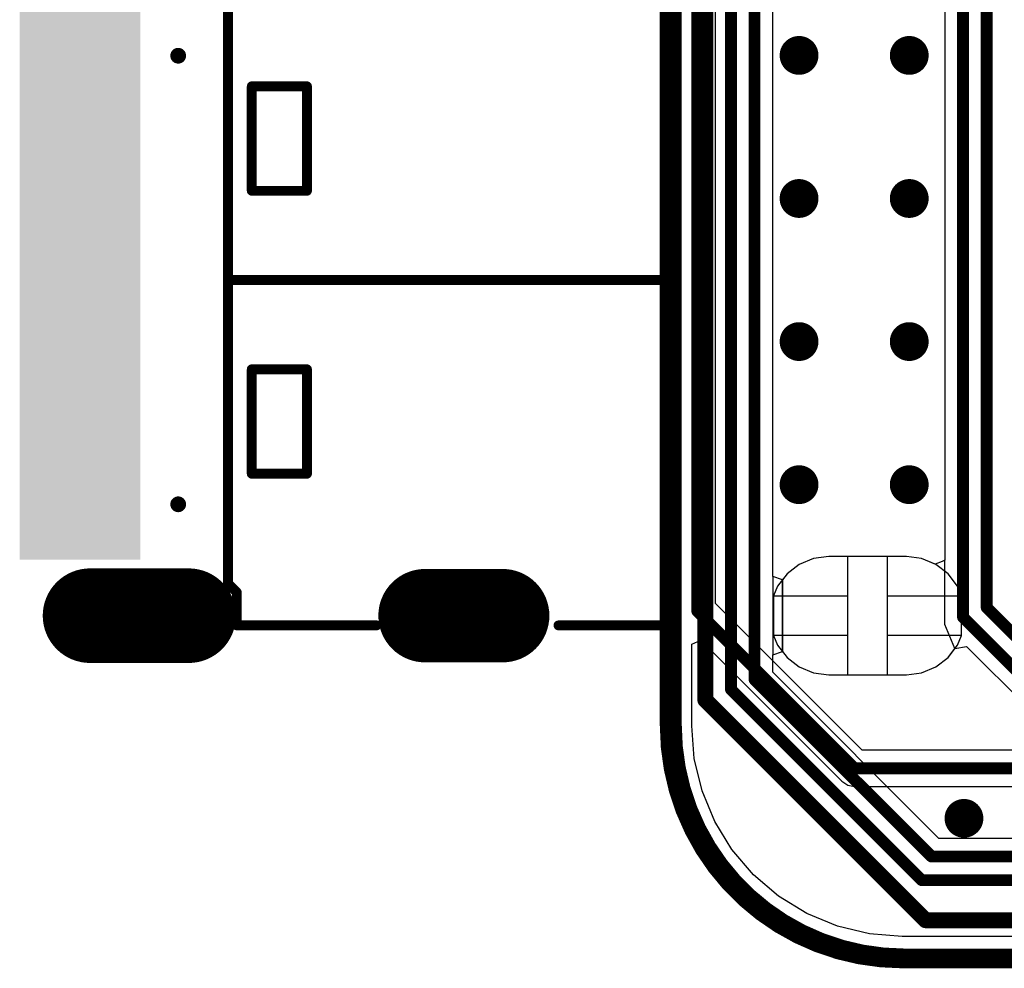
# Model space of a CAD drawing. Header units: millimetres. Extents: x 6.03 to 8.53, y 10.22 to 11.81.
# Tile 1 of 58: x 6.03 to 6.52, y 10.22 to 10.71. Entities that reach past the tile are written whole.
import ezdxf

# ---------------------------------------------------------------- set-up
doc = ezdxf.new("R2010")
doc.units = ezdxf.units.MM
doc.header["$MEASUREMENT"] = 0
for name, color, linetype in [('BottomLayer', 5, 'Continuous'), ('BottomOverlay', 54, 'Continuous'), ('BottomSolder', 6, 'Continuous'), ('KeepOutLayer', 6, 'Continuous'), ('MultiLayer', 9, 'Continuous'), ('TopLayer', 1, 'Continuous'), ('TopOverlay', 2, 'Continuous'), ('TopPaste', 8, 'Continuous'), ('TopSolder', 216, 'Continuous')]:
    doc.layers.add(name, color=color, linetype=linetype)

# ---------------------------------------------------------------- blocks, each defined once
blk = doc.blocks.new('CM4_2_B_4')
at = {"layer": 'BottomOverlay', "const_width": 0.01}
for points in [[(0.86614, 0.7874), (-1.06375, 0.7874)], [(0.98425, 0.66929), (0.98425, -0.66871)]]:
    blk.add_lwpolyline(points, dxfattribs=at)
at = {"layer": 'BottomOverlay', "const_width": 0.005}
for points in [[(0.86364, 0.7874, 1), (0.86864, 0.7874, 1)], [(0.86364, 0.7874, 1), (0.86864, 0.7874, 1)], [(0.98175, 0.66929, 1), (0.98675, 0.66929, 1)], [(0.98175, 0.66929, 1), (0.98675, 0.66929, 1)]]:
    blk.add_lwpolyline(points, format="xyb", close=True, dxfattribs=at)
at = {"layer": 'BottomOverlay', "const_width": 0.01}
blk.add_lwpolyline([(0.86614, 0.7874, -0.414214), (0.98425, 0.66929)], format="xyb", dxfattribs=at)
blk = doc.blocks.new('USB_TYPE_C_16PIN_A_39')
at = {"layer": 'BottomLayer'}
for points, const_width in [([(-0.17028, -0.12205), (-0.17028, -0.08268)], 0.03937), ([(0.17028, -0.12205), (0.17028, -0.08268)], 0.03937), ([(-0.17028, -0.29193), (-0.17028, -0.24193)], 0.04), ([(0.17028, -0.29193), (0.17028, -0.24193)], 0.04)]:
    blk.add_lwpolyline(points, dxfattribs=dict(at, const_width=const_width))
for points, const_width in [([(-0.18012, -0.08268, 1), (-0.16043, -0.08268, 1)], 0.01969), ([(0.16043, -0.08268, 1), (0.18012, -0.08268, 1)], 0.01969), ([(-0.18012, -0.12205, 1), (-0.16043, -0.12205, 1)], 0.01969), ([(0.16043, -0.12205, 1), (0.18012, -0.12205, 1)], 0.01969), ([(-0.18028, -0.24193, 1), (-0.16028, -0.24193, 1)], 0.02), ([(0.16028, -0.24193, 1), (0.18028, -0.24193, 1)], 0.02), ([(-0.18028, -0.29193, 1), (-0.16028, -0.29193, 1)], 0.02), ([(0.16028, -0.29193, 1), (0.18028, -0.29193, 1)], 0.02)]:
    blk.add_lwpolyline(points, format="xyb", close=True, dxfattribs=dict(at, const_width=const_width))
at = {"layer": 'BottomSolder'}
for points, const_width in [([(-0.17028, -0.12205), (-0.17028, -0.08268)], 0.04737), ([(0.17028, -0.12205), (0.17028, -0.08268)], 0.04737), ([(-0.17028, -0.29193), (-0.17028, -0.24193)], 0.048), ([(0.17028, -0.29193), (0.17028, -0.24193)], 0.048)]:
    blk.add_lwpolyline(points, dxfattribs=dict(at, const_width=const_width))
for points, const_width in [([(-0.18212, -0.08268, 1), (-0.15843, -0.08268, 1)], 0.02369), ([(0.15843, -0.08268, 1), (0.18212, -0.08268, 1)], 0.02369), ([(-0.18212, -0.12205, 1), (-0.15843, -0.12205, 1)], 0.02369), ([(0.15843, -0.12205, 1), (0.18212, -0.12205, 1)], 0.02369), ([(-0.18228, -0.24193, 1), (-0.15828, -0.24193, 1)], 0.024), ([(0.15828, -0.24193, 1), (0.18228, -0.24193, 1)], 0.024), ([(-0.11578, -0.24724, 1), (-0.11178, -0.24724, 1)], 0.004), ([(0.11178, -0.24724, 1), (0.11578, -0.24724, 1)], 0.004), ([(-0.18228, -0.29193, 1), (-0.15828, -0.29193, 1)], 0.024), ([(0.15828, -0.29193, 1), (0.18228, -0.29193, 1)], 0.024)]:
    blk.add_lwpolyline(points, format="xyb", close=True, dxfattribs=dict(at, const_width=const_width))
at = {"layer": 'MultiLayer'}
for points, const_width in [([(-0.17028, -0.12205), (-0.17028, -0.08268)], 0.03937), ([(0.17028, -0.12205), (0.17028, -0.08268)], 0.03937), ([(-0.17028, -0.29193), (-0.17028, -0.24193)], 0.04), ([(0.17028, -0.29193), (0.17028, -0.24193)], 0.04)]:
    blk.add_lwpolyline(points, dxfattribs=dict(at, const_width=const_width))
for points, const_width in [([(-0.18012, -0.08268, 1), (-0.16043, -0.08268, 1)], 0.01969), ([(0.16043, -0.08268, 1), (0.18012, -0.08268, 1)], 0.01969), ([(-0.18012, -0.12205, 1), (-0.16043, -0.12205, 1)], 0.01969), ([(0.16043, -0.12205, 1), (0.18012, -0.12205, 1)], 0.01969), ([(-0.18028, -0.24193, 1), (-0.16028, -0.24193, 1)], 0.02), ([(0.16028, -0.24193, 1), (0.18028, -0.24193, 1)], 0.02), ([(-0.18028, -0.29193, 1), (-0.16028, -0.29193, 1)], 0.02), ([(0.16028, -0.29193, 1), (0.18028, -0.29193, 1)], 0.02)]:
    blk.add_lwpolyline(points, format="xyb", close=True, dxfattribs=dict(at, const_width=const_width))
at = {"layer": 'TopLayer'}
for points, const_width in [([(-0.17028, -0.12205), (-0.17028, -0.08268)], 0.03937), ([(0.17028, -0.12205), (0.17028, -0.08268)], 0.03937), ([(-0.17028, -0.29193), (-0.17028, -0.24193)], 0.04), ([(0.17028, -0.29193), (0.17028, -0.24193)], 0.04)]:
    blk.add_lwpolyline(points, dxfattribs=dict(at, const_width=const_width))
for points, const_width in [([(-0.18012, -0.08268, 1), (-0.16043, -0.08268, 1)], 0.01969), ([(0.16043, -0.08268, 1), (0.18012, -0.08268, 1)], 0.01969), ([(-0.18012, -0.12205, 1), (-0.16043, -0.12205, 1)], 0.01969), ([(0.16043, -0.12205, 1), (0.18012, -0.12205, 1)], 0.01969), ([(-0.18028, -0.24193, 1), (-0.16028, -0.24193, 1)], 0.02), ([(0.16028, -0.24193, 1), (0.18028, -0.24193, 1)], 0.02), ([(-0.18028, -0.29193, 1), (-0.16028, -0.29193, 1)], 0.02), ([(0.16028, -0.29193, 1), (0.18028, -0.29193, 1)], 0.02)]:
    blk.add_lwpolyline(points, format="xyb", close=True, dxfattribs=dict(at, const_width=const_width))
for points in [[(-0.11417, -0.27047), (-0.1378, -0.27047), (-0.11417, -0.32362), (-0.1378, -0.32362)], [(-0.08268, -0.27047), (-0.1063, -0.27047), (-0.08268, -0.32362), (-0.1063, -0.32362)], [(-0.0748, -0.32362), (-0.06299, -0.32362), (-0.0748, -0.27047), (-0.06299, -0.27047)], [(-0.05512, -0.32362), (-0.04331, -0.32362), (-0.05512, -0.27047), (-0.04331, -0.27047)], [(-0.03543, -0.32362), (-0.02362, -0.32362), (-0.03543, -0.27047), (-0.02362, -0.27047)], [(-0.01575, -0.32362), (-0.00394, -0.32362), (-0.01575, -0.27047), (-0.00394, -0.27047)], [(0.00394, -0.32362), (0.01575, -0.32362), (0.00394, -0.27047), (0.01575, -0.27047)], [(0.03543, -0.27047), (0.02362, -0.27047), (0.03543, -0.32362), (0.02362, -0.32362)], [(0.05512, -0.27047), (0.04331, -0.27047), (0.05512, -0.32362), (0.04331, -0.32362)], [(0.0748, -0.27047), (0.06299, -0.27047), (0.0748, -0.32362), (0.06299, -0.32362)], [(0.08268, -0.32362), (0.1063, -0.32362), (0.08268, -0.27047), (0.1063, -0.27047)], [(0.11417, -0.32362), (0.1378, -0.32362), (0.11417, -0.27047), (0.1378, -0.27047)]]:
    blk.add_solid(points, dxfattribs=at)
at = {"layer": 'TopOverlay', "const_width": 0.005}
for points in [[(-0.17618, 0), (-0.17618, -0.05582)], [(-0.17618, 0), (0.1752, 0)], [(0, 0), (0, -0.22177)], [(0.1752, 0), (0.1752, -0.05438)], [(0.1752, -0.14665), (0.1752, -0.21752)], [(-0.17618, -0.14764), (-0.17618, -0.21654)], [(-0.09828, -0.18193), (-0.09828, -0.20893)], [(-0.09828, -0.18193), (-0.04528, -0.18193)], [(-0.04528, -0.18193), (-0.04528, -0.20993)], [(0.04528, -0.18193), (0.09828, -0.18193)], [(0.04528, -0.18193), (0.04528, -0.20993)], [(0.09828, -0.18193), (0.09828, -0.20893)], [(-0.09828, -0.20693), (-0.09828, -0.20993)], [(0.09828, -0.20693), (0.09828, -0.20993)], [(-0.09828, -0.20993), (-0.04528, -0.20993)], [(0.04528, -0.20993), (0.09828, -0.20993)], [(-0.17618, -0.21654), (-0.15748, -0.21654)], [(-0.15748, -0.21654), (-0.15209, -0.22193)], [(-0.15209, -0.22193), (0.15406, -0.22193)], [(0.15846, -0.21752), (0.15406, -0.22193)], [(0.15846, -0.21752), (0.1752, -0.21752)]]:
    blk.add_lwpolyline(points, dxfattribs=at)
at = {"layer": 'TopOverlay', "const_width": 0.0025}
for points in [[(-0.17743, 0, 1), (-0.17493, 0, 1)], [(-0.17743, 0, 1), (-0.17493, 0, 1)], [(-0.00125, 0, 1), (0.00125, 0, 1)], [(0.17395, 0, 1), (0.17645, 0, 1)], [(0.17395, 0, 1), (0.17645, 0, 1)], [(-0.17743, -0.05582, 1), (-0.17493, -0.05582, 1)], [(0.17395, -0.05438, 1), (0.17645, -0.05438, 1)], [(0.17395, -0.14665, 1), (0.17645, -0.14665, 1)], [(-0.17743, -0.14764, 1), (-0.17493, -0.14764, 1)], [(-0.09953, -0.18193, 1), (-0.09703, -0.18193, 1)], [(-0.09953, -0.18193, 1), (-0.09703, -0.18193, 1)], [(-0.04653, -0.18193, 1), (-0.04403, -0.18193, 1)], [(-0.04653, -0.18193, 1), (-0.04403, -0.18193, 1)], [(0.04403, -0.18193, 1), (0.04653, -0.18193, 1)], [(0.04403, -0.18193, 1), (0.04653, -0.18193, 1)], [(0.09703, -0.18193, 1), (0.09953, -0.18193, 1)], [(0.09703, -0.18193, 1), (0.09953, -0.18193, 1)], [(-0.09953, -0.20693, 1), (-0.09703, -0.20693, 1)], [(0.09703, -0.20693, 1), (0.09953, -0.20693, 1)], [(-0.09953, -0.20893, 1), (-0.09703, -0.20893, 1)], [(-0.09953, -0.20993, 1), (-0.09703, -0.20993, 1)], [(-0.09953, -0.20993, 1), (-0.09703, -0.20993, 1)], [(-0.04653, -0.20993, 1), (-0.04403, -0.20993, 1)], [(-0.04653, -0.20993, 1), (-0.04403, -0.20993, 1)], [(0.04403, -0.20993, 1), (0.04653, -0.20993, 1)], [(0.04403, -0.20993, 1), (0.04653, -0.20993, 1)], [(0.09703, -0.20893, 1), (0.09953, -0.20893, 1)], [(0.09703, -0.20993, 1), (0.09953, -0.20993, 1)], [(0.09703, -0.20993, 1), (0.09953, -0.20993, 1)], [(-0.17743, -0.21654, 1), (-0.17493, -0.21654, 1)], [(-0.17743, -0.21654, 1), (-0.17493, -0.21654, 1)], [(-0.15873, -0.21654, 1), (-0.15623, -0.21654, 1)], [(-0.15873, -0.21654, 1), (-0.15623, -0.21654, 1)], [(-0.15334, -0.22193, 1), (-0.15084, -0.22193, 1)], [(-0.15334, -0.22193, 1), (-0.15084, -0.22193, 1)], [(-0.00125, -0.22177, 1), (0.00125, -0.22177, 1)], [(0.15281, -0.22193, 1), (0.15531, -0.22193, 1)], [(0.15281, -0.22193, 1), (0.15531, -0.22193, 1)], [(0.15721, -0.21752, 1), (0.15971, -0.21752, 1)], [(0.15721, -0.21752, 1), (0.15971, -0.21752, 1)], [(0.17395, -0.21752, 1), (0.17645, -0.21752, 1)], [(0.17395, -0.21752, 1), (0.17645, -0.21752, 1)]]:
    blk.add_lwpolyline(points, format="xyb", close=True, dxfattribs=at)
at = {"layer": 'TopPaste'}
for points in [[(-0.11417, -0.27047), (-0.1378, -0.27047), (-0.11417, -0.32362), (-0.1378, -0.32362)], [(-0.08268, -0.27047), (-0.1063, -0.27047), (-0.08268, -0.32362), (-0.1063, -0.32362)], [(-0.0748, -0.32362), (-0.06299, -0.32362), (-0.0748, -0.27047), (-0.06299, -0.27047)], [(-0.05512, -0.32362), (-0.04331, -0.32362), (-0.05512, -0.27047), (-0.04331, -0.27047)], [(-0.03543, -0.32362), (-0.02362, -0.32362), (-0.03543, -0.27047), (-0.02362, -0.27047)], [(-0.01575, -0.32362), (-0.00394, -0.32362), (-0.01575, -0.27047), (-0.00394, -0.27047)], [(0.00394, -0.32362), (0.01575, -0.32362), (0.00394, -0.27047), (0.01575, -0.27047)], [(0.03543, -0.27047), (0.02362, -0.27047), (0.03543, -0.32362), (0.02362, -0.32362)], [(0.05512, -0.27047), (0.04331, -0.27047), (0.05512, -0.32362), (0.04331, -0.32362)], [(0.0748, -0.27047), (0.06299, -0.27047), (0.0748, -0.32362), (0.06299, -0.32362)], [(0.08268, -0.32362), (0.1063, -0.32362), (0.08268, -0.27047), (0.1063, -0.27047)], [(0.11417, -0.32362), (0.1378, -0.32362), (0.11417, -0.27047), (0.1378, -0.27047)]]:
    blk.add_solid(points, dxfattribs=at)
at = {"layer": 'TopSolder'}
for points, const_width in [([(-0.17028, -0.12205), (-0.17028, -0.08268)], 0.04737), ([(0.17028, -0.12205), (0.17028, -0.08268)], 0.04737), ([(-0.17028, -0.29193), (-0.17028, -0.24193)], 0.048), ([(0.17028, -0.29193), (0.17028, -0.24193)], 0.048)]:
    blk.add_lwpolyline(points, dxfattribs=dict(at, const_width=const_width))
for points, const_width in [([(-0.18212, -0.08268, 1), (-0.15843, -0.08268, 1)], 0.02369), ([(0.15843, -0.08268, 1), (0.18212, -0.08268, 1)], 0.02369), ([(-0.18212, -0.12205, 1), (-0.15843, -0.12205, 1)], 0.02369), ([(0.15843, -0.12205, 1), (0.18212, -0.12205, 1)], 0.02369), ([(-0.18228, -0.24193, 1), (-0.15828, -0.24193, 1)], 0.024), ([(0.15828, -0.24193, 1), (0.18228, -0.24193, 1)], 0.024), ([(-0.11578, -0.24724, 1), (-0.11178, -0.24724, 1)], 0.004), ([(0.11178, -0.24724, 1), (0.11578, -0.24724, 1)], 0.004), ([(-0.18228, -0.29193, 1), (-0.15828, -0.29193, 1)], 0.024), ([(0.15828, -0.29193, 1), (0.18228, -0.29193, 1)], 0.024)]:
    blk.add_lwpolyline(points, format="xyb", close=True, dxfattribs=dict(at, const_width=const_width))
for points in [[(-0.11017, -0.26647), (-0.1418, -0.26647), (-0.11017, -0.32762), (-0.1418, -0.32762)], [(-0.07868, -0.26647), (-0.1103, -0.26647), (-0.07868, -0.32762), (-0.1103, -0.32762)], [(-0.0788, -0.32762), (-0.05899, -0.32762), (-0.0788, -0.26647), (-0.05899, -0.26647)], [(-0.05912, -0.32762), (-0.03931, -0.32762), (-0.05912, -0.26647), (-0.03931, -0.26647)], [(-0.03943, -0.32762), (-0.01962, -0.32762), (-0.03943, -0.26647), (-0.01962, -0.26647)], [(-0.01975, -0.32762), (0.00006, -0.32762), (-0.01975, -0.26647), (0.00006, -0.26647)], [(-0.00006, -0.32762), (0.01975, -0.32762), (-0.00006, -0.26647), (0.01975, -0.26647)], [(0.03943, -0.26647), (0.01962, -0.26647), (0.03943, -0.32762), (0.01962, -0.32762)], [(0.05912, -0.26647), (0.03931, -0.26647), (0.05912, -0.32762), (0.03931, -0.32762)], [(0.0788, -0.26647), (0.05899, -0.26647), (0.0788, -0.32762), (0.05899, -0.32762)], [(0.07868, -0.32762), (0.1103, -0.32762), (0.07868, -0.26647), (0.1103, -0.26647)], [(0.11017, -0.32762), (0.1418, -0.32762), (0.11017, -0.26647), (0.1418, -0.26647)]]:
    blk.add_solid(points, dxfattribs=at)

msp = doc.modelspace()

# ---------------------------------------------------------------- linework, layer by layer
at = {"layer": 'BottomLayer'}
for p, q in [((6.4072, 10.42378), (6.4072, 10.72448)), ((6.42788, 10.43278), (6.42066, 10.42979)), ((6.42788, 10.43278), (6.42066, 10.42979)), ((6.43563, 10.4338), (6.42788, 10.43278)), ((6.43563, 10.4338), (6.42788, 10.43278)), ((6.44531, 10.4338), (6.43563, 10.4338)), ((6.44531, 10.4338), (6.43563, 10.4338)), ((6.46531, 10.4338), (6.44531, 10.4338)), ((6.44531, 10.40386), (6.44531, 10.4338)), ((6.475, 10.4338), (6.46531, 10.4338)), ((6.475, 10.4338), (6.46531, 10.4338)), ((6.46531, 10.4338), (6.46531, 10.41386)), ((6.48275, 10.43278), (6.475, 10.4338)), ((6.48275, 10.43278), (6.475, 10.4338)), ((6.48997, 10.42979), (6.48275, 10.43278)), ((6.48997, 10.42979), (6.48275, 10.43278)), ((6.42066, 10.42979), (6.41446, 10.42503)), ((6.42066, 10.42979), (6.41446, 10.42503)), ((6.49617, 10.42503), (6.48997, 10.42979)), ((6.49617, 10.42503), (6.48997, 10.42979)), ((6.4122, 10.42209), (6.4072, 10.42378)), ((6.4072, 10.42378), (6.4072, 10.38393)), ((6.4122, 10.42209), (6.4072, 10.42378)), ((6.41446, 10.42503), (6.4122, 10.42209)), ((6.41446, 10.42503), (6.4122, 10.42209)), ((6.4122, 10.42209), (6.4122, 10.38563)), ((6.4122, 10.38563), (6.4122, 10.42209)), ((6.50093, 10.41883), (6.49617, 10.42503)), ((6.50093, 10.41883), (6.49617, 10.42503)), ((6.50299, 10.41386), (6.50093, 10.41883)), ((6.50299, 10.41386), (6.50093, 10.41883)), ((6.46531, 10.41386), (6.50299, 10.41386)), ((6.50299, 10.39386), (6.50299, 10.41386)), ((6.44531, 10.37392), (6.44531, 10.40386)), ((6.50299, 10.39386), (6.46531, 10.39386)), ((6.46531, 10.39386), (6.46531, 10.37392)), ((6.50093, 10.38889), (6.50299, 10.39386)), ((6.50093, 10.38889), (6.50299, 10.39386)), ((6.49617, 10.38269), (6.50093, 10.38889)), ((6.49617, 10.38269), (6.50093, 10.38889)), ((6.4072, 10.38393), (6.4122, 10.38563)), ((6.4072, 10.38393), (6.4122, 10.38563)), ((6.4072, 10.3752), (6.4072, 10.38393)), ((6.4122, 10.38563), (6.41446, 10.38269)), ((6.4122, 10.38563), (6.41446, 10.38269)), ((6.41446, 10.38269), (6.42066, 10.37793)), ((6.41446, 10.38269), (6.42066, 10.37793)), ((6.48997, 10.37793), (6.49617, 10.38269)), ((6.48997, 10.37793), (6.49617, 10.38269)), ((6.42066, 10.37793), (6.42788, 10.37494)), ((6.42066, 10.37793), (6.42788, 10.37494)), ((6.48275, 10.37494), (6.48997, 10.37793)), ((6.48275, 10.37494), (6.48997, 10.37793)), ((6.49154, 10.29086), (6.4072, 10.3752)), ((6.42788, 10.37494), (6.43563, 10.37392)), ((6.42788, 10.37494), (6.43563, 10.37392)), ((6.43563, 10.37392), (6.475, 10.37392)), ((6.43563, 10.37392), (6.44531, 10.37392)), ((6.46531, 10.37392), (6.475, 10.37392)), ((6.475, 10.37392), (6.48275, 10.37494)), ((6.475, 10.37392), (6.48275, 10.37494)), ((6.61969, 10.29086), (6.49154, 10.29086))]:
    msp.add_line(p, q, dxfattribs=at)
for points, const_width in [([(6.37302, 10.36105), (6.37302, 10.83163)], 0.008), ([(6.38602, 10.36643), (6.38602, 10.80454)], 0.006), ([(6.39802, 10.3714), (6.39802, 10.79957)], 0.006), ([(6.39802, 10.3714), (6.48774, 10.28168)], 0.006), ([(6.38602, 10.36643), (6.48277, 10.26969)], 0.006), ([(6.37302, 10.36105), (6.48476, 10.24931)], 0.008), ([(6.48774, 10.28168), (6.62349, 10.28168)], 0.006), ([(6.48277, 10.26969), (6.6503, 10.26969)], 0.006), ([(6.48476, 10.24931), (6.9676, 10.24931)], 0.008)]:
    msp.add_lwpolyline(points, dxfattribs=dict(at, const_width=const_width))
for points, const_width in [([(6.41565, 10.68808, 1), (6.4255, 10.68808, 1)], 0.00984), ([(6.47153, 10.68808, 1), (6.48138, 10.68808, 1)], 0.00984), ([(6.41565, 10.61549, 1), (6.4255, 10.61549, 1)], 0.00984), ([(6.47153, 10.61549, 1), (6.48138, 10.61549, 1)], 0.00984), ([(6.41565, 10.5429, 1), (6.4255, 10.5429, 1)], 0.00984), ([(6.47153, 10.5429, 1), (6.48138, 10.5429, 1)], 0.00984), ([(6.41565, 10.47031, 1), (6.4255, 10.47031, 1)], 0.00984), ([(6.47153, 10.47031, 1), (6.48138, 10.47031, 1)], 0.00984), ([(6.39652, 10.3714, 1), (6.39952, 10.3714, 1)], 0.003), ([(6.39652, 10.3714, 1), (6.39952, 10.3714, 1)], 0.003), ([(6.38452, 10.36643, 1), (6.38752, 10.36643, 1)], 0.003), ([(6.38452, 10.36643, 1), (6.38752, 10.36643, 1)], 0.003), ([(6.37102, 10.36105, 1), (6.37502, 10.36105, 1)], 0.004), ([(6.37102, 10.36105, 1), (6.37502, 10.36105, 1)], 0.004), ([(6.49928, 10.30104, 1), (6.50912, 10.30104, 1)], 0.00984), ([(6.48624, 10.28168, 1), (6.48924, 10.28168, 1)], 0.003), ([(6.48624, 10.28168, 1), (6.48924, 10.28168, 1)], 0.003), ([(6.48127, 10.26969, 1), (6.48427, 10.26969, 1)], 0.003), ([(6.48127, 10.26969, 1), (6.48427, 10.26969, 1)], 0.003), ([(6.48276, 10.24931, 1), (6.48676, 10.24931, 1)], 0.004), ([(6.48276, 10.24931, 1), (6.48676, 10.24931, 1)], 0.004)]:
    msp.add_lwpolyline(points, format="xyb", close=True, dxfattribs=dict(at, const_width=const_width))
at = {"layer": 'KeepOutLayer', "const_width": 0.01}
for points in [[(6.35496, 10.34807), (6.35496, 11.27622)], [(6.47307, 10.22996), (8.40373, 10.22996)]]:
    msp.add_lwpolyline(points, dxfattribs=at)
at = {"layer": 'KeepOutLayer', "const_width": 0.005}
for points in [[(6.35246, 10.34807, 1), (6.35746, 10.34807, 1)], [(6.35246, 10.34807, 1), (6.35746, 10.34807, 1)], [(6.47057, 10.22996, 1), (6.47557, 10.22996, 1)], [(6.47057, 10.22996, 1), (6.47557, 10.22996, 1)]]:
    msp.add_lwpolyline(points, format="xyb", close=True, dxfattribs=at)
at = {"layer": 'KeepOutLayer', "const_width": 0.01}
msp.add_lwpolyline([(6.47307, 10.22996, -0.414214), (6.35496, 10.34807)], format="xyb", dxfattribs=at)
at = {"layer": 'MultiLayer', "const_width": 0.00984}
for points in [[(6.41565, 10.68808, 1), (6.4255, 10.68808, 1)], [(6.47153, 10.68808, 1), (6.48138, 10.68808, 1)], [(6.41565, 10.61549, 1), (6.4255, 10.61549, 1)], [(6.47153, 10.61549, 1), (6.48138, 10.61549, 1)], [(6.41565, 10.5429, 1), (6.4255, 10.5429, 1)], [(6.47153, 10.5429, 1), (6.48138, 10.5429, 1)], [(6.41565, 10.47031, 1), (6.4255, 10.47031, 1)], [(6.47153, 10.47031, 1), (6.48138, 10.47031, 1)], [(6.49928, 10.30104, 1), (6.50912, 10.30104, 1)]]:
    msp.add_lwpolyline(points, format="xyb", close=True, dxfattribs=at)
at = {"layer": 'TopLayer'}
for p, q in [((6.37814, 10.40997), (6.37814, 10.78873)), ((6.49451, 10.71631), (6.49451, 10.60077)), ((6.49451, 10.60077), (6.49455, 10.60058)), ((6.49455, 10.60058), (6.49455, 10.43193)), ((6.42788, 10.43278), (6.42066, 10.42979)), ((6.42788, 10.43278), (6.42066, 10.42979)), ((6.43563, 10.4338), (6.42788, 10.43278)), ((6.43563, 10.4338), (6.42788, 10.43278)), ((6.46557, 10.4338), (6.43563, 10.4338)), ((6.44531, 10.4338), (6.43563, 10.4338)), ((6.44531, 10.41386), (6.44531, 10.4338)), ((6.475, 10.4338), (6.46531, 10.4338)), ((6.46531, 10.4338), (6.46531, 10.40386)), ((6.475, 10.4338), (6.46557, 10.4338)), ((6.48275, 10.43278), (6.475, 10.4338)), ((6.48275, 10.43278), (6.475, 10.4338)), ((6.48955, 10.42996), (6.48275, 10.43278)), ((6.48955, 10.42996), (6.48275, 10.43278)), ((6.4932, 10.43127), (6.48955, 10.42996)), ((6.4932, 10.43127), (6.48955, 10.42996)), ((6.49455, 10.43193), (6.4932, 10.43127)), ((6.49455, 10.43193), (6.4932, 10.43127)), ((6.49455, 10.39941), (6.49455, 10.43193)), ((6.42066, 10.42979), (6.41446, 10.42503)), ((6.42066, 10.42979), (6.41446, 10.42503)), ((6.41446, 10.42503), (6.4097, 10.41883)), ((6.41446, 10.42503), (6.4097, 10.41883)), ((6.4097, 10.41883), (6.40764, 10.41386)), ((6.4097, 10.41883), (6.40764, 10.41386)), ((6.40764, 10.41386), (6.40764, 10.39386)), ((6.40764, 10.41386), (6.44531, 10.41386)), ((6.45254, 10.33556), (6.37814, 10.40997)), ((6.46531, 10.40386), (6.46531, 10.37392)), ((6.49959, 10.38714), (6.49455, 10.39941)), ((6.36618, 10.38944), (6.3708, 10.39136)), ((6.3708, 10.39136), (6.44225, 10.3199)), ((6.40764, 10.39386), (6.4097, 10.38889)), ((6.44531, 10.39386), (6.40764, 10.39386)), ((6.40764, 10.39386), (6.4097, 10.38889)), ((6.44531, 10.37392), (6.44531, 10.39386)), ((6.36618, 10.34807), (6.36618, 10.38944)), ((6.4097, 10.38889), (6.41446, 10.38269)), ((6.4097, 10.38889), (6.41446, 10.38269)), ((6.49617, 10.38269), (6.49959, 10.38714)), ((6.49617, 10.38269), (6.49959, 10.38714)), ((6.49959, 10.38714), (6.50554, 10.38826)), ((6.50554, 10.38826), (6.55363, 10.34018)), ((6.41446, 10.38269), (6.42066, 10.37793)), ((6.41446, 10.38269), (6.42066, 10.37793)), ((6.48997, 10.37793), (6.49617, 10.38269)), ((6.48997, 10.37793), (6.49617, 10.38269)), ((6.42066, 10.37793), (6.42788, 10.37494)), ((6.42066, 10.37793), (6.42788, 10.37494)), ((6.48275, 10.37494), (6.48997, 10.37793)), ((6.48275, 10.37494), (6.48997, 10.37793)), ((6.42788, 10.37494), (6.43563, 10.37392)), ((6.42788, 10.37494), (6.43563, 10.37392)), ((6.43563, 10.37392), (6.475, 10.37392)), ((6.43563, 10.37392), (6.44531, 10.37392)), ((6.46531, 10.37392), (6.475, 10.37392)), ((6.475, 10.37392), (6.48275, 10.37494)), ((6.475, 10.37392), (6.48275, 10.37494)), ((6.36614, 10.34791), (6.36618, 10.34807)), ((6.36745, 10.33134), (6.36614, 10.34791)), ((6.37136, 10.31502), (6.36745, 10.33134)), ((6.55171, 10.33556), (6.45254, 10.33556)), ((6.44225, 10.3199), (6.44523, 10.31791)), ((6.44523, 10.31791), (6.44874, 10.31721)), ((6.44874, 10.31721), (6.73806, 10.31721)), ((6.37779, 10.29952), (6.37136, 10.31502)), ((6.38655, 10.28521), (6.37779, 10.29952)), ((6.39745, 10.27245), (6.38655, 10.28521)), ((6.41021, 10.26155), (6.39745, 10.27245)), ((6.42452, 10.25279), (6.41021, 10.26155)), ((6.44002, 10.24637), (6.42452, 10.25279)), ((6.45634, 10.24245), (6.44002, 10.24637)), ((6.47291, 10.24114), (6.45634, 10.24245)), ((6.47307, 10.24118), (6.47291, 10.24114)), ((6.65929, 10.24118), (6.47307, 10.24118))]:
    msp.add_line(p, q, dxfattribs=at)
at = {"layer": 'TopLayer', "const_width": 0.006}
for points in [[(6.36896, 10.40617), (6.36896, 11.17802)], [(6.51572, 10.40803), (6.51572, 10.87939)], [(6.50368, 10.60077), (6.50368, 10.87446)], [(6.50368, 10.60077), (6.50372, 10.60073)], [(6.50372, 10.40306), (6.50372, 10.60073)], [(6.36896, 10.40617), (6.44874, 10.32639)], [(6.51572, 10.40803), (6.57337, 10.35039)], [(6.50372, 10.40306), (6.5684, 10.33839)], [(6.44874, 10.32639), (6.8329, 10.32639)]]:
    msp.add_lwpolyline(points, dxfattribs=at)
at = {"layer": 'TopLayer'}
for points, const_width in [([(6.41565, 10.68808, 1), (6.4255, 10.68808, 1)], 0.00984), ([(6.47153, 10.68808, 1), (6.48138, 10.68808, 1)], 0.00984), ([(6.41565, 10.61549, 1), (6.4255, 10.61549, 1)], 0.00984), ([(6.47153, 10.61549, 1), (6.48138, 10.61549, 1)], 0.00984), ([(6.50218, 10.60077, 1), (6.50518, 10.60077, 1)], 0.003), ([(6.50218, 10.60077, 1), (6.50518, 10.60077, 1)], 0.003), ([(6.50222, 10.60073, 1), (6.50522, 10.60073, 1)], 0.003), ([(6.50222, 10.60073, 1), (6.50522, 10.60073, 1)], 0.003), ([(6.41565, 10.5429, 1), (6.4255, 10.5429, 1)], 0.00984), ([(6.47153, 10.5429, 1), (6.48138, 10.5429, 1)], 0.00984), ([(6.41565, 10.47031, 1), (6.4255, 10.47031, 1)], 0.00984), ([(6.47153, 10.47031, 1), (6.48138, 10.47031, 1)], 0.00984), ([(6.36746, 10.40617, 1), (6.37046, 10.40617, 1)], 0.003), ([(6.36746, 10.40617, 1), (6.37046, 10.40617, 1)], 0.003), ([(6.51422, 10.40803, 1), (6.51722, 10.40803, 1)], 0.003), ([(6.51422, 10.40803, 1), (6.51722, 10.40803, 1)], 0.003), ([(6.50222, 10.40306, 1), (6.50522, 10.40306, 1)], 0.003), ([(6.50222, 10.40306, 1), (6.50522, 10.40306, 1)], 0.003), ([(6.44724, 10.32639, 1), (6.45024, 10.32639, 1)], 0.003), ([(6.44724, 10.32639, 1), (6.45024, 10.32639, 1)], 0.003), ([(6.49928, 10.30104, 1), (6.50912, 10.30104, 1)], 0.00984)]:
    msp.add_lwpolyline(points, format="xyb", close=True, dxfattribs=dict(at, const_width=const_width))

# ---------------------------------------------------------------- block references
for name, p, rotation in [('CM4_2_B_4', (7.34037, 11.01738), 180), ('USB_TYPE_C_16PIN_A_39', (6.35295, 10.57413), 270)]:
    msp.add_blockref(name, p, dxfattribs=dict(rotation=rotation))

doc.saveas('drawing.dxf')
